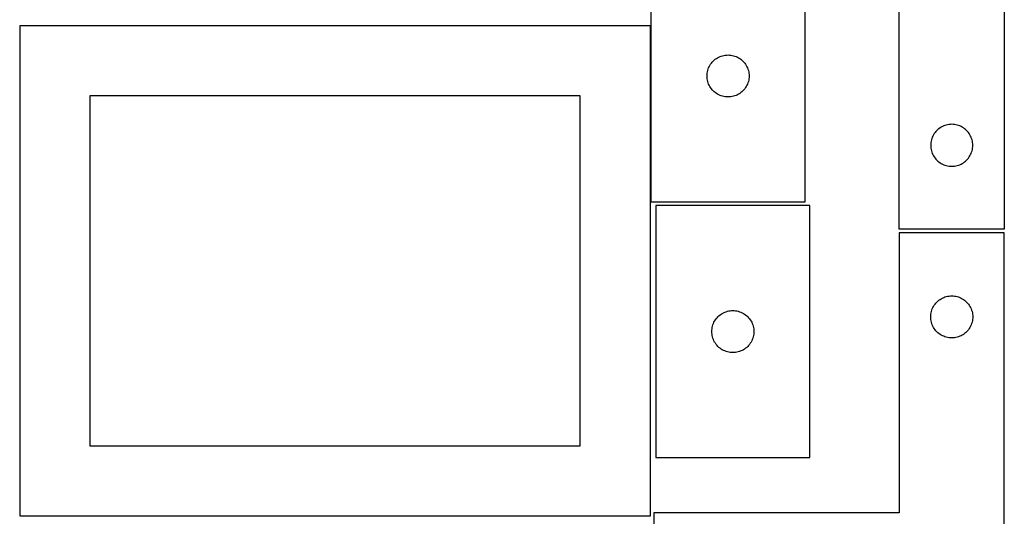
# Model space of a CAD drawing. Header units: millimetres. Extents: x 7 to 1243, y 7 to 2493.
# Tile 4 of 21: x 821 to 1243, y 428 to 641. Entities that reach past the tile are written whole.
import ezdxf

# ---------------------------------------------------------------- set-up
doc = ezdxf.new("R2010")
doc.units = ezdxf.units.MM
doc.layers.add('COMMON', color=5, linetype='CONTINUOUS', true_color=0x0000ff)
doc.layers.add('CUT', color=7, linetype='CONTINUOUS', true_color=0x000000)

msp = doc.modelspace()

# ---------------------------------------------------------------- linework, layer by layer
at = {"layer": 'COMMON'}
msp.add_line((1091.083738, 428.141934), (821.083738, 428.141934), dxfattribs=at)
at = {"layer": 'CUT'}
for p, q in [((1242.604731, 731.08387), (1242.604731, 551.08387)), ((1091.339955, 670.806278), (1091.339955, 562.806278)), ((1157.339955, 562.806278), (1157.339955, 670.806278)), ((1197.604731, 551.08387), (1197.604731, 671.08387)), ((1091.083738, 638.241934), (821.083738, 638.241934)), ((821.083738, 638.241934), (821.083738, 428.241934)), ((1091.083738, 428.241934), (1091.083738, 638.241934)), ((1118.405843, 623.572836), (1118.861102, 623.946458)), ((1118.861102, 623.946458), (1119.339823, 624.289504)), ((1119.339823, 624.289504), (1119.839955, 624.600506)), ((1119.839955, 624.600506), (1120.359357, 624.878132)), ((1120.359357, 624.878132), (1120.895804, 625.121193)), ((1120.895804, 625.121193), (1121.447, 625.328649)), ((1121.447, 625.328649), (1122.010584, 625.49961)), ((1122.010584, 625.49961), (1122.584142, 625.633345)), ((1122.584142, 625.633345), (1123.165219, 625.729281)), ((1123.165219, 625.729281), (1123.751327, 625.787008)), ((1123.751327, 625.787008), (1124.339955, 625.806278)), ((1124.339955, 625.806278), (1124.928583, 625.787008)), ((1124.928583, 625.787008), (1125.514691, 625.729281)), ((1125.514691, 625.729281), (1126.095768, 625.633345)), ((1126.095768, 625.633345), (1126.669326, 625.49961)), ((1126.669326, 625.49961), (1127.23291, 625.328649)), ((1127.23291, 625.328649), (1127.784106, 625.121193)), ((1127.784106, 625.121193), (1128.320553, 624.878132)), ((1128.320553, 624.878132), (1128.839955, 624.600506)), ((1128.839955, 624.600506), (1129.340087, 624.289504)), ((1129.340087, 624.289504), (1129.818808, 623.946458)), ((1129.818808, 623.946458), (1130.274067, 623.572836)), ((1115.646623, 619.135649), (1115.817584, 619.699233)), ((1115.817584, 619.699233), (1116.025039, 620.250428)), ((1116.025039, 620.250428), (1116.2681, 620.786876)), ((1116.2681, 620.786876), (1116.545726, 621.306278)), ((1116.545726, 621.306278), (1116.856728, 621.80641)), ((1116.856728, 621.80641), (1117.199775, 622.28513)), ((1117.199775, 622.28513), (1117.573397, 622.74039)), ((1117.573397, 622.74039), (1117.975994, 623.170239)), ((1117.975994, 623.170239), (1118.405843, 623.572836)), ((1130.274067, 623.572836), (1130.703916, 623.170239)), ((1130.703916, 623.170239), (1131.106513, 622.74039)), ((1131.106513, 622.74039), (1131.480135, 622.28513)), ((1131.480135, 622.28513), (1131.823182, 621.80641)), ((1131.823182, 621.80641), (1132.134184, 621.306278)), ((1132.134184, 621.306278), (1132.41181, 620.786876)), ((1132.41181, 620.786876), (1132.654871, 620.250428)), ((1132.654871, 620.250428), (1132.862326, 619.699233)), ((1132.862326, 619.699233), (1133.033287, 619.135649)), ((1115.339955, 616.806278), (1115.359225, 617.394906)), ((1115.359225, 616.217649), (1115.339955, 616.806278)), ((1115.359225, 617.394906), (1115.416951, 617.981013)), ((1115.416951, 615.631542), (1115.359225, 616.217649)), ((1115.416951, 617.981013), (1115.512887, 618.56209)), ((1115.512887, 615.050465), (1115.416951, 615.631542)), ((1115.512887, 618.56209), (1115.646623, 619.135649)), ((1133.033287, 619.135649), (1133.167023, 618.56209)), ((1133.167023, 618.56209), (1133.262959, 617.981013)), ((1133.262959, 615.631542), (1133.167023, 615.050465)), ((1133.262959, 617.981013), (1133.320685, 617.394906)), ((1133.320685, 616.217649), (1133.262959, 615.631542)), ((1133.320685, 617.394906), (1133.339955, 616.806278)), ((1133.339955, 616.806278), (1133.320685, 616.217649)), ((1115.646623, 614.476906), (1115.512887, 615.050465)), ((1115.817584, 613.913322), (1115.646623, 614.476906)), ((1116.025039, 613.362127), (1115.817584, 613.913322)), ((1116.2681, 612.825679), (1116.025039, 613.362127)), ((1116.545726, 612.306278), (1116.2681, 612.825679)), ((1116.856728, 611.806145), (1116.545726, 612.306278)), ((1117.199775, 611.327425), (1116.856728, 611.806145)), ((1117.573397, 610.872165), (1117.199775, 611.327425)), ((1131.480135, 611.327425), (1131.106513, 610.872165)), ((1131.823182, 611.806145), (1131.480135, 611.327425)), ((1132.134184, 612.306278), (1131.823182, 611.806145)), ((1132.41181, 612.825679), (1132.134184, 612.306278)), ((1132.654871, 613.362127), (1132.41181, 612.825679)), ((1132.862326, 613.913322), (1132.654871, 613.362127)), ((1133.033287, 614.476906), (1132.862326, 613.913322)), ((1133.167023, 615.050465), (1133.033287, 614.476906)), ((1061.083738, 608.241934), (851.083738, 608.241934)), ((851.083738, 608.241934), (851.083738, 458.241934)), ((1061.083738, 458.241934), (1061.083738, 608.241934)), ((1117.975994, 610.442317), (1117.573397, 610.872165)), ((1118.405843, 610.039719), (1117.975994, 610.442317)), ((1118.861102, 609.666098), (1118.405843, 610.039719)), ((1119.339823, 609.323051), (1118.861102, 609.666098)), ((1119.839955, 609.012049), (1119.339823, 609.323051)), ((1120.359357, 608.734423), (1119.839955, 609.012049)), ((1120.895804, 608.491362), (1120.359357, 608.734423)), ((1121.447, 608.283906), (1120.895804, 608.491362)), ((1122.010584, 608.112945), (1121.447, 608.283906)), ((1122.584142, 607.97921), (1122.010584, 608.112945)), ((1123.165219, 607.883274), (1122.584142, 607.97921)), ((1123.751327, 607.825547), (1123.165219, 607.883274)), ((1124.339955, 607.806278), (1123.751327, 607.825547)), ((1124.928583, 607.825547), (1124.339955, 607.806278)), ((1125.514691, 607.883274), (1124.928583, 607.825547)), ((1126.095768, 607.97921), (1125.514691, 607.883274)), ((1126.669326, 608.112945), (1126.095768, 607.97921)), ((1127.23291, 608.283906), (1126.669326, 608.112945)), ((1127.784106, 608.491362), (1127.23291, 608.283906)), ((1128.320553, 608.734423), (1127.784106, 608.491362)), ((1128.839955, 609.012049), (1128.320553, 608.734423)), ((1129.340087, 609.323051), (1128.839955, 609.012049)), ((1129.818808, 609.666098), (1129.340087, 609.323051)), ((1130.274067, 610.039719), (1129.818808, 609.666098)), ((1130.703916, 610.442317), (1130.274067, 610.039719)), ((1131.106513, 610.872165), (1130.703916, 610.442317)), ((1215.104599, 594.567097), (1214.625879, 594.22405)), ((1215.604731, 594.878099), (1215.104599, 594.567097)), ((1216.124133, 595.155725), (1215.604731, 594.878099)), ((1216.66058, 595.398786), (1216.124133, 595.155725)), ((1217.211776, 595.606241), (1216.66058, 595.398786)), ((1217.77536, 595.777203), (1217.211776, 595.606241)), ((1218.348918, 595.910938), (1217.77536, 595.777203)), ((1218.929996, 596.006874), (1218.348918, 595.910938)), ((1219.516103, 596.064601), (1218.929996, 596.006874)), ((1220.104731, 596.08387), (1219.516103, 596.064601)), ((1220.69336, 596.064601), (1220.104731, 596.08387)), ((1221.279467, 596.006874), (1220.69336, 596.064601)), ((1221.860544, 595.910938), (1221.279467, 596.006874)), ((1222.434103, 595.777203), (1221.860544, 595.910938)), ((1222.997687, 595.606241), (1222.434103, 595.777203)), ((1223.548882, 595.398786), (1222.997687, 595.606241)), ((1224.08533, 595.155725), (1223.548882, 595.398786)), ((1224.604731, 594.878099), (1224.08533, 595.155725)), ((1225.104863, 594.567097), (1224.604731, 594.878099)), ((1225.583584, 594.22405), (1225.104863, 594.567097)), ((1211.789816, 590.528021), (1211.58236, 589.976826)), ((1212.032877, 591.064469), (1211.789816, 590.528021)), ((1212.310503, 591.58387), (1212.032877, 591.064469)), ((1212.621505, 592.084002), (1212.310503, 591.58387)), ((1212.964551, 592.562723), (1212.621505, 592.084002)), ((1213.338173, 593.017983), (1212.964551, 592.562723)), ((1213.74077, 593.447831), (1213.338173, 593.017983)), ((1214.170619, 593.850429), (1213.74077, 593.447831)), ((1214.625879, 594.22405), (1214.170619, 593.850429)), ((1226.038844, 593.850429), (1225.583584, 594.22405)), ((1226.468692, 593.447831), (1226.038844, 593.850429)), ((1226.87129, 593.017983), (1226.468692, 593.447831)), ((1227.244911, 592.562723), (1226.87129, 593.017983)), ((1227.587958, 592.084002), (1227.244911, 592.562723)), ((1227.89896, 591.58387), (1227.587958, 592.084002)), ((1228.176586, 591.064469), (1227.89896, 591.58387)), ((1228.419647, 590.528021), (1228.176586, 591.064469)), ((1228.627103, 589.976826), (1228.419647, 590.528021)), ((1211.124001, 587.672498), (1211.104731, 587.08387)), ((1211.104731, 587.08387), (1211.124001, 586.495242)), ((1211.181728, 588.258606), (1211.124001, 587.672498)), ((1211.124001, 586.495242), (1211.181728, 585.909135)), ((1211.277664, 588.839683), (1211.181728, 588.258606)), ((1211.411399, 589.413242), (1211.277664, 588.839683)), ((1211.58236, 589.976826), (1211.411399, 589.413242)), ((1228.798064, 589.413242), (1228.627103, 589.976826)), ((1228.931799, 588.839683), (1228.798064, 589.413242)), ((1229.027735, 588.258606), (1228.931799, 588.839683)), ((1229.085462, 587.672498), (1229.027735, 588.258606)), ((1229.027735, 585.909135), (1229.085462, 586.495242)), ((1229.104731, 587.08387), (1229.085462, 587.672498)), ((1229.085462, 586.495242), (1229.104731, 587.08387)), ((1211.181728, 585.909135), (1211.277664, 585.328057)), ((1211.277664, 585.328057), (1211.411399, 584.754499)), ((1211.411399, 584.754499), (1211.58236, 584.190915)), ((1211.58236, 584.190915), (1211.789816, 583.639719)), ((1211.789816, 583.639719), (1212.032877, 583.103272)), ((1212.032877, 583.103272), (1212.310503, 582.58387)), ((1212.310503, 582.58387), (1212.621505, 582.083738)), ((1212.621505, 582.083738), (1212.964551, 581.605017)), ((1227.244911, 581.605017), (1227.587958, 582.083738)), ((1227.587958, 582.083738), (1227.89896, 582.58387)), ((1227.89896, 582.58387), (1228.176586, 583.103272)), ((1228.176586, 583.103272), (1228.419647, 583.639719)), ((1228.419647, 583.639719), (1228.627103, 584.190915)), ((1228.627103, 584.190915), (1228.798064, 584.754499)), ((1228.798064, 584.754499), (1228.931799, 585.328057)), ((1228.931799, 585.328057), (1229.027735, 585.909135)), ((1212.964551, 581.605017), (1213.338173, 581.149758)), ((1213.338173, 581.149758), (1213.74077, 580.719909)), ((1213.74077, 580.719909), (1214.170619, 580.317312)), ((1214.170619, 580.317312), (1214.625879, 579.94369)), ((1214.625879, 579.94369), (1215.104599, 579.600644)), ((1215.104599, 579.600644), (1215.604731, 579.289642)), ((1215.604731, 579.289642), (1216.124133, 579.012016)), ((1216.124133, 579.012016), (1216.66058, 578.768955)), ((1216.66058, 578.768955), (1217.211776, 578.561499)), ((1217.211776, 578.561499), (1217.77536, 578.390538)), ((1217.77536, 578.390538), (1218.348918, 578.256803)), ((1218.348918, 578.256803), (1218.929996, 578.160867)), ((1218.929996, 578.160867), (1219.516103, 578.10314)), ((1219.516103, 578.10314), (1220.104731, 578.08387)), ((1220.104731, 578.08387), (1220.69336, 578.10314)), ((1220.69336, 578.10314), (1221.279467, 578.160867)), ((1221.279467, 578.160867), (1221.860544, 578.256803)), ((1221.860544, 578.256803), (1222.434103, 578.390538)), ((1222.434103, 578.390538), (1222.997687, 578.561499)), ((1222.997687, 578.561499), (1223.548882, 578.768955)), ((1223.548882, 578.768955), (1224.08533, 579.012016)), ((1224.08533, 579.012016), (1224.604731, 579.289642)), ((1224.604731, 579.289642), (1225.104863, 579.600644)), ((1225.104863, 579.600644), (1225.583584, 579.94369)), ((1225.583584, 579.94369), (1226.038844, 580.317312)), ((1226.038844, 580.317312), (1226.468692, 580.719909)), ((1226.468692, 580.719909), (1226.87129, 581.149758)), ((1226.87129, 581.149758), (1227.244911, 581.605017)), ((1091.339955, 562.806278), (1157.339955, 562.806278)), ((1093.389435, 561.274506), (1093.389435, 453.274506)), ((1159.389435, 561.274506), (1093.389435, 561.274506)), ((1159.389435, 453.274506), (1159.389435, 561.274506)), ((1242.604731, 551.08387), (1197.604731, 551.08387)), ((1242.604737, 549.56293), (1197.604737, 549.56293)), ((1197.604737, 549.56293), (1197.604737, 429.56293)), ((1242.604737, 369.56293), (1242.604737, 549.56293)), ((1212.310508, 518.06293), (1212.62151, 518.563063)), ((1212.62151, 518.563063), (1212.964557, 519.041783)), ((1212.964557, 519.041783), (1213.338179, 519.497043)), ((1213.338179, 519.497043), (1213.740776, 519.926891)), ((1213.740776, 519.926891), (1214.170625, 520.329489)), ((1214.170625, 520.329489), (1214.625884, 520.70311)), ((1214.625884, 520.70311), (1215.104605, 521.046157)), ((1215.104605, 521.046157), (1215.604737, 521.357159)), ((1215.604737, 521.357159), (1216.124139, 521.634785)), ((1216.124139, 521.634785), (1216.660586, 521.877846)), ((1216.660586, 521.877846), (1217.211782, 522.085302)), ((1217.211782, 522.085302), (1217.775366, 522.256263)), ((1217.775366, 522.256263), (1218.348924, 522.389998)), ((1218.348924, 522.389998), (1218.930001, 522.485934)), ((1218.930001, 522.485934), (1219.516109, 522.543661)), ((1219.516109, 522.543661), (1220.104737, 522.56293)), ((1220.104737, 522.56293), (1220.693365, 522.543661)), ((1220.693365, 522.543661), (1221.279473, 522.485934)), ((1221.279473, 522.485934), (1221.86055, 522.389998)), ((1221.86055, 522.389998), (1222.434108, 522.256263)), ((1222.434108, 522.256263), (1222.997692, 522.085302)), ((1222.997692, 522.085302), (1223.548888, 521.877846)), ((1223.548888, 521.877846), (1224.085335, 521.634785)), ((1224.085335, 521.634785), (1224.604737, 521.357159)), ((1224.604737, 521.357159), (1225.104869, 521.046157)), ((1225.104869, 521.046157), (1225.58359, 520.70311)), ((1225.58359, 520.70311), (1226.038849, 520.329489)), ((1226.038849, 520.329489), (1226.468698, 519.926891)), ((1226.468698, 519.926891), (1226.871295, 519.497043)), ((1226.871295, 519.497043), (1227.244917, 519.041783)), ((1227.244917, 519.041783), (1227.587963, 518.563063)), ((1227.587963, 518.563063), (1227.898966, 518.06293)), ((1120.455322, 514.041064), (1120.910582, 514.414686)), ((1120.910582, 514.414686), (1121.389302, 514.757732)), ((1121.389302, 514.757732), (1121.889435, 515.068735)), ((1121.889435, 515.068735), (1122.408836, 515.346361)), ((1122.408836, 515.346361), (1122.945284, 515.589422)), ((1122.945284, 515.589422), (1123.496479, 515.796877)), ((1123.496479, 515.796877), (1124.060063, 515.967838)), ((1124.060063, 515.967838), (1124.633622, 516.101573)), ((1124.633622, 516.101573), (1125.214699, 516.19751)), ((1125.214699, 516.19751), (1125.800806, 516.255236)), ((1125.800806, 516.255236), (1126.389435, 516.274506)), ((1126.389435, 516.274506), (1126.978063, 516.255236)), ((1126.978063, 516.255236), (1127.56417, 516.19751)), ((1127.56417, 516.19751), (1128.145247, 516.101573)), ((1128.145247, 516.101573), (1128.718806, 515.967838)), ((1128.718806, 515.967838), (1129.28239, 515.796877)), ((1129.28239, 515.796877), (1129.833585, 515.589422)), ((1129.833585, 515.589422), (1130.370033, 515.346361)), ((1130.370033, 515.346361), (1130.889435, 515.068735)), ((1130.889435, 515.068735), (1131.389567, 514.757732)), ((1131.389567, 514.757732), (1131.868287, 514.414686)), ((1131.868287, 514.414686), (1132.323547, 514.041064)), ((1211.124007, 514.151559), (1211.181733, 514.737666)), ((1211.181733, 514.737666), (1211.277669, 515.318743)), ((1211.277669, 515.318743), (1211.411405, 515.892302)), ((1211.411405, 515.892302), (1211.582366, 516.455886)), ((1211.582366, 516.455886), (1211.789821, 517.007081)), ((1211.789821, 517.007081), (1212.032882, 517.543529)), ((1212.032882, 517.543529), (1212.310508, 518.06293)), ((1227.898966, 518.06293), (1228.176592, 517.543529)), ((1228.176592, 517.543529), (1228.419653, 517.007081)), ((1228.419653, 517.007081), (1228.627108, 516.455886)), ((1228.627108, 516.455886), (1228.798069, 515.892302)), ((1228.798069, 515.892302), (1228.931804, 515.318743)), ((1228.931804, 515.318743), (1229.027741, 514.737666)), ((1229.027741, 514.737666), (1229.085467, 514.151559)), ((1117.696102, 509.603877), (1117.867063, 510.167461)), ((1117.867063, 510.167461), (1118.074519, 510.718657)), ((1118.074519, 510.718657), (1118.31758, 511.255104)), ((1118.31758, 511.255104), (1118.595206, 511.774506)), ((1118.595206, 511.774506), (1118.906208, 512.274638)), ((1118.906208, 512.274638), (1119.249254, 512.753359)), ((1119.249254, 512.753359), (1119.622876, 513.208618)), ((1119.622876, 513.208618), (1120.025474, 513.638467)), ((1120.025474, 513.638467), (1120.455322, 514.041064)), ((1132.323547, 514.041064), (1132.753396, 513.638467)), ((1132.753396, 513.638467), (1133.155993, 513.208618)), ((1133.155993, 513.208618), (1133.529615, 512.753359)), ((1133.529615, 512.753359), (1133.872661, 512.274638)), ((1133.872661, 512.274638), (1134.183663, 511.774506)), ((1134.183663, 511.774506), (1134.461289, 511.255104)), ((1134.461289, 511.255104), (1134.70435, 510.718657)), ((1134.70435, 510.718657), (1134.911806, 510.167461)), ((1134.911806, 510.167461), (1135.082767, 509.603877)), ((1211.104737, 513.56293), (1211.124007, 514.151559)), ((1211.124007, 512.974302), (1211.104737, 513.56293)), ((1211.181733, 512.388195), (1211.124007, 512.974302)), ((1211.277669, 511.807118), (1211.181733, 512.388195)), ((1211.411405, 511.233559), (1211.277669, 511.807118)), ((1211.582366, 510.669975), (1211.411405, 511.233559)), ((1211.789821, 510.11878), (1211.582366, 510.669975)), ((1212.032882, 509.582332), (1211.789821, 510.11878)), ((1228.419653, 510.11878), (1228.176592, 509.582332)), ((1228.627108, 510.669975), (1228.419653, 510.11878)), ((1228.798069, 511.233559), (1228.627108, 510.669975)), ((1228.931804, 511.807118), (1228.798069, 511.233559)), ((1229.027741, 512.388195), (1228.931804, 511.807118)), ((1229.085467, 512.974302), (1229.027741, 512.388195)), ((1229.085467, 514.151559), (1229.104737, 513.56293)), ((1229.104737, 513.56293), (1229.085467, 512.974302)), ((1117.389435, 507.274506), (1117.408704, 507.863134)), ((1117.408704, 506.685878), (1117.389435, 507.274506)), ((1117.408704, 507.863134), (1117.466431, 508.449242)), ((1117.466431, 506.09977), (1117.408704, 506.685878)), ((1117.466431, 508.449242), (1117.562367, 509.030319)), ((1117.562367, 505.518693), (1117.466431, 506.09977)), ((1117.562367, 509.030319), (1117.696102, 509.603877)), ((1135.082767, 509.603877), (1135.216502, 509.030319)), ((1135.216502, 509.030319), (1135.312438, 508.449242)), ((1135.312438, 506.09977), (1135.216502, 505.518693)), ((1135.312438, 508.449242), (1135.370165, 507.863134)), ((1135.370165, 506.685878), (1135.312438, 506.09977)), ((1135.370165, 507.863134), (1135.389435, 507.274506)), ((1135.389435, 507.274506), (1135.370165, 506.685878)), ((1212.310508, 509.06293), (1212.032882, 509.582332)), ((1212.62151, 508.562798), (1212.310508, 509.06293)), ((1212.964557, 508.084078), (1212.62151, 508.562798)), ((1213.338179, 507.628818), (1212.964557, 508.084078)), ((1213.740776, 507.198969), (1213.338179, 507.628818)), ((1214.170625, 506.796372), (1213.740776, 507.198969)), ((1214.625884, 506.42275), (1214.170625, 506.796372)), ((1215.104605, 506.079704), (1214.625884, 506.42275)), ((1215.604737, 505.768702), (1215.104605, 506.079704)), ((1225.104869, 506.079704), (1224.604737, 505.768702)), ((1225.58359, 506.42275), (1225.104869, 506.079704)), ((1226.038849, 506.796372), (1225.58359, 506.42275)), ((1226.468698, 507.198969), (1226.038849, 506.796372)), ((1226.871295, 507.628818), (1226.468698, 507.198969)), ((1227.244917, 508.084078), (1226.871295, 507.628818)), ((1227.587963, 508.562798), (1227.244917, 508.084078)), ((1227.898966, 509.06293), (1227.587963, 508.562798)), ((1228.176592, 509.582332), (1227.898966, 509.06293)), ((1117.696102, 504.945135), (1117.562367, 505.518693)), ((1117.867063, 504.381551), (1117.696102, 504.945135)), ((1118.074519, 503.830355), (1117.867063, 504.381551)), ((1118.31758, 503.293908), (1118.074519, 503.830355)), ((1118.595206, 502.774506), (1118.31758, 503.293908)), ((1118.906208, 502.274374), (1118.595206, 502.774506)), ((1119.249254, 501.795653), (1118.906208, 502.274374)), ((1119.622876, 501.340394), (1119.249254, 501.795653)), ((1133.529615, 501.795653), (1133.155993, 501.340394)), ((1133.872661, 502.274374), (1133.529615, 501.795653)), ((1134.183663, 502.774506), (1133.872661, 502.274374)), ((1134.461289, 503.293908), (1134.183663, 502.774506)), ((1134.70435, 503.830355), (1134.461289, 503.293908)), ((1134.911806, 504.381551), (1134.70435, 503.830355)), ((1135.082767, 504.945135), (1134.911806, 504.381551)), ((1135.216502, 505.518693), (1135.082767, 504.945135)), ((1216.124139, 505.491076), (1215.604737, 505.768702)), ((1216.660586, 505.248015), (1216.124139, 505.491076)), ((1217.211782, 505.040559), (1216.660586, 505.248015)), ((1217.775366, 504.869598), (1217.211782, 505.040559)), ((1218.348924, 504.735863), (1217.775366, 504.869598)), ((1218.930001, 504.639927), (1218.348924, 504.735863)), ((1219.516109, 504.5822), (1218.930001, 504.639927)), ((1220.104737, 504.56293), (1219.516109, 504.5822)), ((1220.693365, 504.5822), (1220.104737, 504.56293)), ((1221.279473, 504.639927), (1220.693365, 504.5822)), ((1221.86055, 504.735863), (1221.279473, 504.639927)), ((1222.434108, 504.869598), (1221.86055, 504.735863)), ((1222.997692, 505.040559), (1222.434108, 504.869598)), ((1223.548888, 505.248015), (1222.997692, 505.040559)), ((1224.085335, 505.491076), (1223.548888, 505.248015)), ((1224.604737, 505.768702), (1224.085335, 505.491076)), ((1120.025474, 500.910545), (1119.622876, 501.340394)), ((1120.455322, 500.507948), (1120.025474, 500.910545)), ((1120.910582, 500.134326), (1120.455322, 500.507948)), ((1121.389302, 499.791279), (1120.910582, 500.134326)), ((1121.889435, 499.480277), (1121.389302, 499.791279)), ((1122.408836, 499.202651), (1121.889435, 499.480277)), ((1122.945284, 498.95959), (1122.408836, 499.202651)), ((1123.496479, 498.752135), (1122.945284, 498.95959)), ((1124.060063, 498.581173), (1123.496479, 498.752135)), ((1124.633622, 498.447438), (1124.060063, 498.581173)), ((1125.214699, 498.351502), (1124.633622, 498.447438)), ((1125.800806, 498.293776), (1125.214699, 498.351502)), ((1126.389435, 498.274506), (1125.800806, 498.293776)), ((1126.978063, 498.293776), (1126.389435, 498.274506)), ((1127.56417, 498.351502), (1126.978063, 498.293776)), ((1128.145247, 498.447438), (1127.56417, 498.351502)), ((1128.718806, 498.581173), (1128.145247, 498.447438)), ((1129.28239, 498.752135), (1128.718806, 498.581173)), ((1129.833585, 498.95959), (1129.28239, 498.752135)), ((1130.370033, 499.202651), (1129.833585, 498.95959)), ((1130.889435, 499.480277), (1130.370033, 499.202651)), ((1131.389567, 499.791279), (1130.889435, 499.480277)), ((1131.868287, 500.134326), (1131.389567, 499.791279)), ((1132.323547, 500.507948), (1131.868287, 500.134326)), ((1132.753396, 500.910545), (1132.323547, 500.507948)), ((1133.155993, 501.340394), (1132.753396, 500.910545)), ((851.083738, 458.241934), (1061.083738, 458.241934)), ((1093.389435, 453.274506), (1159.389435, 453.274506)), ((821.083738, 428.241934), (1091.083738, 428.241934)), ((1197.604737, 429.56293), (1092.604737, 429.56293)), ((1092.604737, 429.56293), (1092.604737, 369.56293))]:
    msp.add_line(p, q, dxfattribs=at)

doc.saveas('drawing.dxf')
